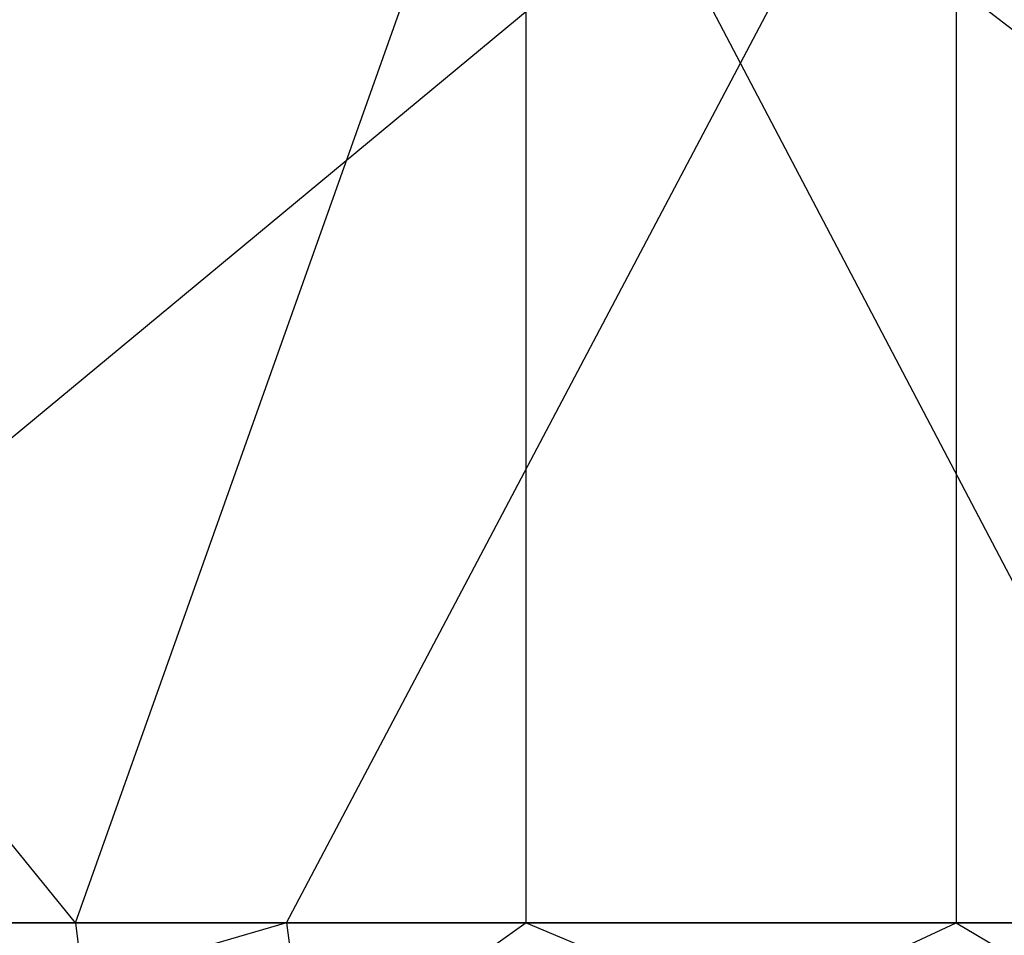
# Model space of a CAD drawing. Extents: x -172 to 172, y -29 to 28.
# Tile 38 of 256: x -139.27 to -134.07, y -14.37 to -9.53. Entities that reach past the tile are written whole.
import ezdxf

# ---------------------------------------------------------------- set-up
doc = ezdxf.new("R2010")
doc.units = 0
doc.header["$LTSCALE"] = 25.4
doc.layers.get('0').update_dxf_attribs({"linetype": 'CONTINUOUS'})

msp = doc.modelspace()

# ---------------------------------------------------------------- linework, layer by layer
at = {"color": 0}
for p, q in [((-138.9748, -14.2997, -1345.4375), (-144.4391, -7.5997, -1337.556)), ((-138.9748, -14.2997, -1345.4375), (-144.4391, -7.5997, -1337.556)), ((-142.4017, -14.2997, -1145.8951), (-134.3244, -7.5997, -1135.0226)), ((-142.4017, -14.2997, -1145.8951), (-134.3244, -7.5997, -1135.0226)), ((-138.9748, -14.2997, -1345.4375), (-136.5946, -7.5997, -1348.5979)), ((-138.9748, -14.2997, -1345.4375), (-136.5946, -7.5997, -1348.5979)), ((-137.8597, -14.2997, -1139.5632), (-134.3244, -7.5997, -1135.0226)), ((-137.8597, -14.2997, -1139.5632), (-134.3244, -7.5997, -1135.0226)), ((-136.5946, -7.5997, -1348.5979), (-127.9081, -14.2997, -1358.9902)), ((-136.5946, -7.5997, -1348.5979), (-133.081, -14.2997, -1353.0031)), ((-136.5946, -7.5997, -1348.5979), (-127.9081, -14.2997, -1358.9902)), ((-136.5946, -14.2997, -1348.5979), (-136.5946, -7.5997, -1348.5979)), ((-136.5946, -14.2997, -1348.5979), (-136.5946, -7.5997, -1348.5979)), ((-136.5946, -7.5997, -1348.5979), (-133.081, -14.2997, -1353.0031)), ((-134.3244, -7.5997, -1135.0226), (-134.3244, -14.2997, -1135.0226)), ((-134.3244, -7.5997, -1135.0226), (-134.3244, -14.2997, -1135.0226)), ((-138.9748, -14.2997, -1345.4375), (-144.4391, -14.2997, -1337.556)), ((-138.9748, -14.2997, -1345.4375), (-144.4391, -14.2997, -1337.556)), ((-137.8597, -14.2997, -1139.5632), (-143.2055, -15.8448, -1147.521)), ((-137.8597, -14.2997, -1139.5632), (-143.2055, -15.8448, -1147.521)), ((-142.4017, -14.2997, -1145.8951), (-137.8597, -14.2997, -1139.5632)), ((-142.4017, -14.2997, -1145.8951), (-137.8597, -14.2997, -1139.5632)), ((-136.5946, -14.2997, -1348.5979), (-138.9748, -14.2997, -1345.4375)), ((-138.9748, -14.2997, -1345.4375), (-138.7776, -15.8448, -1345.2925)), ((-138.9748, -14.2997, -1345.4375), (-138.7776, -15.8448, -1345.2925)), ((-136.5946, -14.2997, -1348.5979), (-138.9748, -14.2997, -1345.4375)), ((-136.5946, -14.2997, -1348.5979), (-138.7776, -15.8448, -1345.2925)), ((-136.5946, -14.2997, -1348.5979), (-138.7776, -15.8448, -1345.2925)), ((-137.8597, -14.2997, -1139.5632), (-134.3244, -14.2997, -1135.0226)), ((-137.8597, -14.2997, -1139.5632), (-137.6641, -15.8448, -1139.7103)), ((-137.8597, -14.2997, -1139.5632), (-134.3244, -14.2997, -1135.0226)), ((-137.8597, -14.2997, -1139.5632), (-137.6641, -15.8448, -1139.7103)), ((-137.6641, -15.8448, -1139.7103), (-134.3244, -14.2997, -1135.0226)), ((-137.6641, -15.8448, -1139.7103), (-134.3244, -14.2997, -1135.0226)), ((-133.081, -14.2997, -1353.0031), (-136.5946, -14.2997, -1348.5979)), ((-136.5946, -14.2997, -1348.5979), (-132.8922, -15.8448, -1352.8473)), ((-133.081, -14.2997, -1353.0031), (-136.5946, -14.2997, -1348.5979)), ((-136.5946, -14.2997, -1348.5979), (-132.8922, -15.8448, -1352.8473)), ((-134.3244, -14.2997, -1135.0226), (-131.8842, -14.2997, -1132.062)), ((-134.3244, -14.2997, -1135.0226), (-131.6971, -15.8448, -1132.2197)), ((-134.3244, -14.2997, -1135.0226), (-131.8842, -14.2997, -1132.062)), ((-134.3244, -14.2997, -1135.0226), (-131.6971, -15.8448, -1132.2197))]:
    msp.add_line(p, q, dxfattribs=at)

doc.saveas('drawing.dxf')
